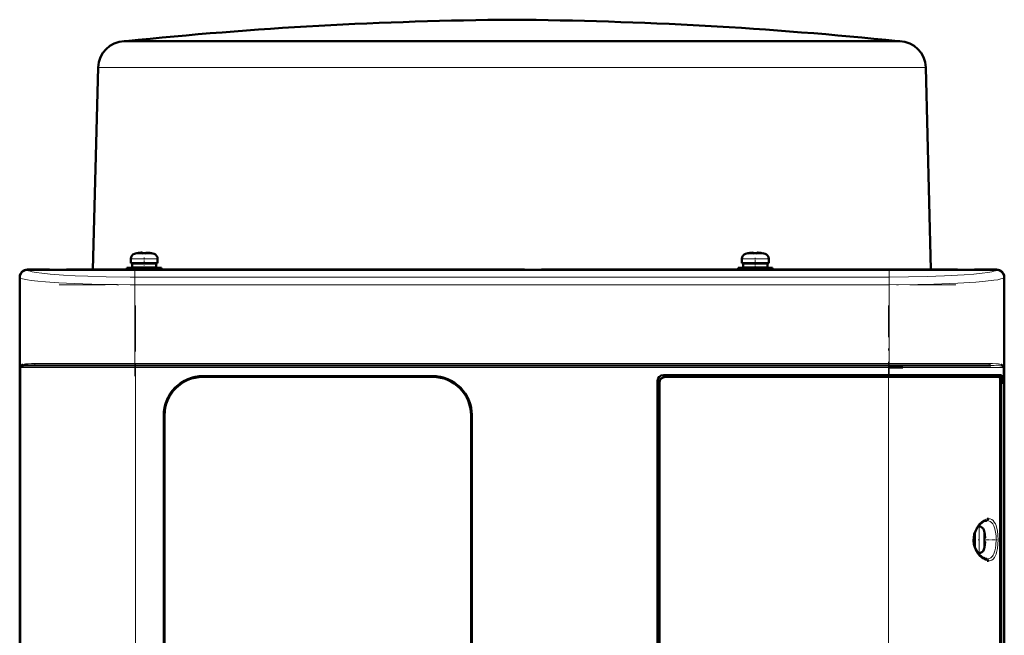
# Model space of a CAD drawing. Extents: x -1595 to 1972, y -1657 to 646.
# Tile 43 of 56: x -137 to 120, y 485 to 646. Entities that reach past the tile are written whole.
import ezdxf

# ---------------------------------------------------------------- set-up
doc = ezdxf.new("R2010")
doc.units = 0
doc.linetypes.add('DASHDOT', pattern=[18.5, 12, -3, 0.5, -3])

msp = doc.modelspace()

# ---------------------------------------------------------------- linework, layer by layer
at = {"color": 7, "lineweight": 50}
for p, q in [((-109.44, 640.15), (-109.65, 640.14)), ((-109.19, 640.17), (-109.44, 640.15)), ((-109.19, 640.17), (-8.44, 640.17)), ((-109.19, 640.14), (-90.8, 640.14)), ((-90.8, 640.14), (-83.16, 640.14)), ((-83.16, 640.14), (-20, 640.14)), ((-8.44, 640.17), (39.86, 640.17)), ((3.11, 640.14), (73.92, 640.14)), ((39.86, 640.17), (92.3, 640.17)), ((73.92, 640.14), (79.18, 640.14)), ((79.18, 640.14), (92.31, 640.14)), ((92.3, 640.17), (92.55, 640.15)), ((92.55, 640.15), (92.76, 640.14)), ((-116.44, 633.33), (-117.82, 580.55)), ((99.55, 633.33), (100.93, 580.55)), ((-107.93, 582.28), (-107.93, 583.41)), ((-106.35, 584.8), (-106.36, 584.82)), ((-105.37, 584.96), (-105.2, 584.98)), ((-104.93, 584.96), (-104.93, 584.8)), ((-103.93, 584.96), (-103.93, 584.8)), ((-102.5, 584.82), (-102.51, 584.8)), ((-100.93, 583.41), (-100.93, 582.28)), ((51.57, 583.41), (51.57, 582.28)), ((53.14, 584.82), (53.15, 584.8)), ((54.57, 584.96), (54.57, 584.8)), ((55.57, 584.96), (55.57, 584.8)), ((56.99, 584.8), (57, 584.82)), ((58.57, 582.28), (58.57, 583.41)), ((-104.43, 580.98), (-108.93, 580.98)), ((-108.93, 580.55), (-108.93, 580.98)), ((-107.93, 582.28), (-104.43, 582.28)), ((-104.43, 582.18), (-107.58, 582.18)), ((-107.58, 582.18), (-107.58, 581.08)), ((-104.43, 581.08), (-107.58, 581.08)), ((-106.43, 582.18), (-106.43, 582.28)), ((-106.43, 580.98), (-106.43, 581.08)), ((-100.93, 582.28), (-104.43, 582.28)), ((-104.43, 582.18), (-101.28, 582.18)), ((-104.43, 581.08), (-101.28, 581.08)), ((-104.43, 580.98), (-99.93, 580.98)), ((-102.43, 582.18), (-102.43, 582.28)), ((-102.43, 580.98), (-102.43, 581.08)), ((-101.28, 582.18), (-101.28, 581.08)), ((-99.93, 580.98), (-99.93, 580.55)), ((50.57, 580.98), (55.07, 580.98)), ((50.57, 580.98), (50.57, 580.55)), ((51.57, 582.28), (55.07, 582.28)), ((51.92, 582.18), (55.07, 582.18)), ((51.92, 581.08), (51.92, 582.18)), ((55.07, 581.08), (51.92, 581.08)), ((53.07, 582.28), (53.07, 582.18)), ((53.07, 581.08), (53.07, 580.98)), ((55.07, 582.28), (58.57, 582.28)), ((58.22, 582.18), (55.07, 582.18)), ((58.22, 581.08), (55.07, 581.08)), ((59.57, 580.98), (55.07, 580.98)), ((57.07, 582.28), (57.07, 582.18)), ((57.07, 581.08), (57.07, 580.98)), ((58.22, 581.08), (58.22, 582.18)), ((59.57, 580.55), (59.57, 580.98)), ((-136.93, 570.75), (-136.93, 578.55)), ((-136.91, 578.53), (-136.91, 370.57)), ((-134.93, 580.55), (-129.14, 580.55)), ((118.04, 580.52), (-134.91, 580.52)), ((-129.14, 580.55), (-129.13, 580.52)), ((-129.14, 580.54), (-124.73, 580.54)), ((-124.74, 580.52), (-124.73, 580.55)), ((-124.73, 580.55), (-5.14, 580.55)), ((-5.14, 580.55), (-5.13, 580.52)), ((-5.14, 580.54), (-0.73, 580.54)), ((-0.74, 580.52), (-0.73, 580.55)), ((-0.73, 580.55), (107.86, 580.55)), ((107.86, 580.55), (107.87, 580.52)), ((107.86, 580.54), (112.27, 580.54)), ((112.26, 580.52), (112.27, 580.55)), ((112.27, 580.55), (118.07, 580.55)), ((120.04, 370.57), (120.04, 578.53)), ((120.07, 578.55), (120.07, 570.75)), ((-136.93, 566.35), (-136.93, 570.75)), ((-136.91, 570.75), (-136.93, 570.75)), ((120.07, 570.75), (120.04, 570.75)), ((120.06, 570.75), (120.06, 566.35)), ((-136.93, 478.75), (-136.93, 566.35)), ((-136.93, 566.35), (-136.91, 566.35)), ((120.04, 566.35), (120.07, 566.35)), ((120.07, 566.35), (120.07, 478.75)), ((-106.72, 555.55), (-133.39, 555.55)), ((89.85, 555.55), (-106.72, 555.55)), ((109.95, 555.55), (89.85, 555.55)), ((116.53, 555.55), (109.95, 555.55)), ((119.62, 555.55), (119.68, 555.53)), ((119.73, 555.27), (119.68, 555.3)), ((119.73, 555.26), (119.69, 555.29)), ((-89.13, 552.75), (-29.13, 552.75)), ((31.07, 553.05), (89.85, 553.05)), ((119.34, 553.05), (89.85, 553.05)), ((90.03, 555.05), (93.57, 555.05)), ((119.04, 553.05), (119.04, 552.55)), ((119.34, 550.75), (119.34, 553.05)), ((-29.13, 552.55), (-89.13, 552.55)), ((29.57, 397.55), (29.57, 551.55)), ((30.07, 551.05), (30.07, 398.05)), ((89.85, 552.55), (31.56, 552.55)), ((89.85, 552.55), (118.78, 552.55)), ((119.04, 552.55), (118.79, 552.55)), ((119.04, 552.55), (118.86, 552.5)), ((119.02, 397.52), (119.02, 551.58)), ((119.02, 550.75), (119.34, 550.75)), ((119.02, 550.71), (119.14, 550.71)), ((119.34, 550.75), (119.14, 550.71)), ((119.14, 550.71), (119.14, 398.38)), ((-99.33, 406.55), (-99.33, 542.55)), ((-99.13, 542.55), (-99.13, 406.55)), ((-19.13, 406.55), (-19.13, 542.55)), ((-18.93, 542.55), (-18.93, 406.55)), ((112.23, 510.05), (112.23, 511.51)), ((112.33, 510.05), (112.33, 511.84)), ((113.25, 513.55), (113.46, 513.55)), ((114.86, 511.97), (114.88, 511.98)), ((112.23, 510.05), (112.23, 508.59)), ((112.33, 510.05), (112.33, 508.26)), ((115.01, 510.55), (114.86, 510.55)), ((115.01, 509.55), (114.86, 509.55)), ((113.46, 506.55), (113.25, 506.55)), ((114.88, 508.12), (114.86, 508.13))]:
    msp.add_line(p, q, dxfattribs=at)
at = {"color": 7, "lineweight": 18}
for p, q in [((-109.19, 640.14), (-109.65, 640.14)), ((1.39, 640.15), (-109.44, 640.15)), ((39.98, 640.15), (1.39, 640.15)), ((3.11, 640.14), (1.43, 640.14)), ((92.55, 640.15), (39.98, 640.15)), ((92.76, 640.14), (92.31, 640.14)), ((-116.19, 633.32), (-95.75, 633.32)), ((-95.75, 633.32), (-20.3, 633.32)), ((3.41, 633.32), (78.87, 633.32)), ((78.87, 633.32), (99.3, 633.32)), ((-104.46, 583.41), (-107.93, 583.41)), ((-107, 584.65), (-104.45, 584.65)), ((-104.46, 583.41), (-104.43, 583.41)), ((-104.45, 584.65), (-104.43, 584.65)), ((-104.43, 584.65), (-101.86, 584.65)), ((-104.43, 583.41), (-100.93, 583.41)), ((55.07, 583.41), (51.57, 583.41)), ((55.07, 584.65), (52.5, 584.65)), ((55.09, 584.65), (55.07, 584.65)), ((55.1, 583.41), (55.07, 583.41)), ((57.64, 584.65), (55.09, 584.65)), ((58.57, 583.41), (55.1, 583.41)), ((-136.82, 578.44), (-136.91, 578.53)), ((-136.82, 578.44), (-136.82, 555.05)), ((-134.91, 580.52), (-134.83, 580.44)), ((90.03, 578.62), (-106.9, 578.62)), ((-106.9, 576.62), (-106.9, 578.62)), ((90.03, 578.62), (90.03, 576.62)), ((117.96, 580.44), (118.04, 580.52)), ((120.04, 578.53), (119.95, 578.44)), ((119.95, 555.05), (119.95, 578.44)), ((-106.9, 556.05), (-106.9, 576.62)), ((90.03, 576.62), (-106.9, 576.62)), ((90.03, 576.62), (90.03, 556.05)), ((-136.55, 555.3), (-136.6, 555.27)), ((-106.9, 556.05), (-132.96, 556.05)), ((-106.9, 556.05), (90.03, 556.05)), ((-106.9, 556.05), (-106.9, 555.55)), ((-106.72, 555.55), (-106.72, 555.05)), ((89.85, 555.55), (89.85, 555.05)), ((110.47, 556.05), (90.03, 556.05)), ((90.03, 555.55), (90.03, 556.05)), ((116.09, 556.05), (110.47, 556.05)), ((-136.82, 555.05), (-136.65, 555.05)), ((-136.65, 394.05), (-136.65, 555.05)), ((-136.65, 555.05), (-106.72, 555.05)), ((89.85, 555.05), (-106.72, 555.05)), ((-106.72, 555.05), (-106.72, 394.05)), ((89.85, 553.05), (89.85, 555.05)), ((89.85, 555.05), (110.29, 555.05)), ((89.85, 552.55), (89.85, 553.05)), ((110.29, 555.05), (119.78, 555.05)), ((119.95, 555.05), (119.78, 555.05)), ((119.78, 394.05), (119.78, 555.05)), ((-24.93, 551.83), (-24.93, 551.84)), ((89.85, 480.55), (89.85, 552.55)), ((113.46, 513.55), (113.46, 510.08)), ((114.71, 512.62), (114.71, 510.07)), ((113.46, 510.08), (113.46, 510.05)), ((113.46, 506.55), (113.46, 510.05)), ((114.71, 510.07), (114.71, 510.05)), ((114.71, 510.05), (114.71, 507.48))]:
    msp.add_line(p, q, dxfattribs=at)
at = {"color": 7, "linetype": 'DASHDOT', "lineweight": 18, "ltscale": 0.000839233}
msp.add_line((-8.44, 640.17), (-8.44, 640.14), dxfattribs=at)
at = {"color": 7, "linetype": 'DASHDOT', "lineweight": 18, "ltscale": 0.000942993}
msp.add_line((-105.43, 584.95), (-105.43, 584.99), dxfattribs=at)
at = {"color": 7, "linetype": 'DASHDOT', "lineweight": 18, "ltscale": 0.085722}
msp.add_line((-104.43, 580.26), (-104.43, 583.69), dxfattribs=at)
at = {"color": 7, "linetype": 'DASHDOT', "lineweight": 18, "ltscale": 0.000744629}
msp.add_line((-103.43, 584.95), (-103.43, 584.98), dxfattribs=at)
at = {"color": 7, "linetype": 'DASHDOT', "lineweight": 18, "ltscale": 0.000761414}
msp.add_line((54.07, 584.98), (54.07, 584.95), dxfattribs=at)
at = {"color": 7, "linetype": 'DASHDOT', "lineweight": 18, "ltscale": 0.072885}
msp.add_line((55.07, 580.73), (55.07, 583.65), dxfattribs=at)
at = {"color": 7, "linetype": 'DASHDOT', "lineweight": 18, "ltscale": 0.000958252}
msp.add_line((56.07, 584.99), (56.07, 584.95), dxfattribs=at)
at = {"color": 7, "linetype": 'DASHDOT', "lineweight": 18}
for p, q in [((-106.9, 580.78), (-106.9, 552.71)), ((90.03, 580.78), (90.03, 552.71)), ((-126.59, 576.62), (109.72, 576.62)), ((-106.72, 571.15), (-106.72, 377.95)), ((89.85, 377.95), (89.85, 571.15)), ((109.72, 556.05), (-126.59, 556.05)), ((109.51, 555.05), (-126.38, 555.05))]:
    msp.add_line(p, q, dxfattribs=at)
at = {"color": 7, "linetype": 'DASHDOT', "lineweight": 18, "ltscale": 0.000366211}
msp.add_line((-24.93, 551.83), (-24.93, 551.84), dxfattribs=at)
at = {"color": 7, "linetype": 'DASHDOT', "lineweight": 18, "ltscale": 0.008935}
msp.add_line((112.01, 510.05), (112.36, 510.05), dxfattribs=at)
at = {"color": 7, "linetype": 'DASHDOT', "lineweight": 18, "ltscale": 0.006442}
msp.add_line((113.49, 510.05), (113.23, 510.05), dxfattribs=at)
at = {"color": 7, "linetype": 'DASHDOT', "lineweight": 18, "ltscale": 0.00094223}
msp.add_line((115.01, 511.05), (115.05, 511.05), dxfattribs=at)
at = {"color": 7, "linetype": 'DASHDOT', "lineweight": 18, "ltscale": 0.000793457}
msp.add_line((115.01, 509.05), (115.04, 509.05), dxfattribs=at)
at = {"color": 7, "linetype": 'DASHDOT', "lineweight": 18, "ltscale": 0.072147}
msp.add_line((115.3, 510.05), (118.19, 510.05), dxfattribs=at)
at = {"color": 7, "lineweight": 18}
for points in [[(3.41, 633.32), (-8.44, 633.33), (-20.3, 633.32)], [(-106.9, 576.62), (-111.39, 576.64), (-115.81, 576.71), (-122.68, 576.91), (-126.68, 577.11), (-130.23, 577.35), (-132.24, 577.53), (-133.95, 577.73), (-134.94, 577.88), (-135.74, 578.04), (-136.24, 578.17), (-136.6, 578.31), (-136.82, 578.44)], [(-134.83, 580.44), (-134.54, 580.26), (-134.18, 580.13), (-133.68, 580), (-132.6, 579.8), (-131.15, 579.59), (-129.02, 579.37), (-125.49, 579.11), (-122.45, 578.95), (-119.13, 578.81), (-114.37, 578.69), (-108.14, 578.62), (-106.9, 578.62)], [(90.03, 578.62), (95.03, 578.65), (99.92, 578.74), (104.49, 578.9), (109.55, 579.17), (112.15, 579.37), (114.28, 579.59), (115.74, 579.8), (116.82, 580), (117.32, 580.13), (117.67, 580.26), (117.96, 580.44)], [(119.95, 578.44), (119.78, 578.33), (119.52, 578.22), (119.15, 578.11), (118.34, 577.93), (117.29, 577.76), (115.18, 577.51), (112.61, 577.29), (107.95, 577.01), (101.68, 576.77), (97.48, 576.68), (90.03, 576.62)], [(-135.38, 555.93), (-134.69, 556), (-133.88, 556.04), (-132.96, 556.05)], [(116.09, 556.05), (117.01, 556.04), (117.82, 556), (118.52, 555.93)], [(119.68, 555.3), (119.47, 555.38), (119.29, 555.42), (118.86, 555.48), (117.45, 555.54), (116.53, 555.55)], [(113.52, 505.91), (113.07, 506.47), (112.7, 507.06), (112.49, 507.47), (112.16, 508.31), (111.97, 509.18), (111.9, 510.05), (111.97, 510.93), (112.1, 511.58), (112.31, 512.22), (112.71, 513.05), (112.95, 513.45), (113.52, 514.19)], [(113.52, 514.19), (114.07, 514.72), (114.7, 515.16), (115.27, 515.42), (115.62, 515.52)], [(115.54, 515.05), (115.98, 514.99), (116.38, 514.83), (116.73, 514.57), (117.05, 514.19), (117.33, 513.7)], [(115.98, 515.55), (116.39, 515.5), (116.78, 515.34), (117.14, 515.07), (117.46, 514.69), (117.74, 514.18)], [(117.74, 514.18), (117.9, 513.77), (118.04, 513.33), (118.25, 512.35), (118.38, 511.22), (118.42, 510.05)], [(117.33, 513.7), (117.61, 512.92), (117.8, 512.02), (117.91, 511.09), (117.95, 510.05)], [(117.95, 510.05), (117.88, 508.72), (117.77, 507.88), (117.61, 507.2), (117.44, 506.68), (117.33, 506.4)], [(118.42, 510.05), (118.38, 508.87), (118.25, 507.74), (118.04, 506.77), (117.91, 506.32), (117.74, 505.92)], [(117.33, 506.4), (117.16, 506.08), (116.98, 505.8), (116.77, 505.57), (116.55, 505.38), (116.17, 505.17), (115.76, 505.06), (115.54, 505.05)], [(115.62, 504.58), (115.03, 504.77), (114.48, 505.07), (114.07, 505.38), (113.52, 505.91)], [(117.74, 505.92), (117.47, 505.42), (117.14, 505.03), (116.77, 504.75), (116.48, 504.63), (116.18, 504.56), (115.98, 504.55)]]:
    msp.add_lwpolyline(points, dxfattribs=at)
at = {"color": 7, "lineweight": 50}
for points in [[(-105.43, 584.96), (-105.1, 584.98), (-104.98, 584.98), (-104.95, 584.97), (-104.94, 584.96), (-104.93, 584.96), (-104.93, 584.96), (-104.93, 584.96)], [(-104.98, 584.98), (-104.94, 584.97), (-104.93, 584.96), (-104.93, 584.96), (-104.93, 584.96), (-104.93, 584.96)], [(-103.43, 584.96), (-103.62, 584.97), (-103.86, 584.98), (-103.91, 584.97), (-103.92, 584.96), (-103.93, 584.96), (-103.93, 584.96), (-103.93, 584.96)], [(54.07, 584.96), (54.26, 584.97), (54.5, 584.98), (54.55, 584.97), (54.56, 584.96), (54.57, 584.96), (54.57, 584.96), (54.57, 584.96)], [(54.52, 584.97), (54.55, 584.97), (54.56, 584.96), (54.57, 584.96), (54.57, 584.96)], [(56.07, 584.96), (55.74, 584.98), (55.62, 584.98), (55.59, 584.97), (55.58, 584.96), (55.57, 584.96), (55.57, 584.96), (55.57, 584.96)], [(-133.39, 555.55), (-134.46, 555.54), (-135.34, 555.51), (-136.01, 555.44), (-136.41, 555.36), (-136.55, 555.3)], [(-99.33, 542.55), (-99.26, 543.72), (-99.06, 544.87), (-98.72, 545.99), (-98.27, 547.07), (-97.96, 547.64), (-97.63, 548.19), (-97.12, 548.89), (-96.56, 549.54), (-95.95, 550.14), (-95.02, 550.87), (-94.02, 551.49), (-92.96, 551.99), (-91.85, 552.37), (-90.95, 552.58), (-90.05, 552.71), (-89.13, 552.75)], [(-18.93, 542.55), (-19, 543.72), (-19.21, 544.87), (-19.55, 545.99), (-20, 547.07), (-20.31, 547.64), (-20.64, 548.19), (-21.15, 548.89), (-21.71, 549.54), (-22.32, 550.14), (-23.25, 550.87), (-24.25, 551.49), (-25.31, 551.99), (-26.42, 552.37), (-27.32, 552.58), (-28.22, 552.71), (-29.13, 552.75)], [(119.02, 551.58), (119, 552.02), (118.93, 552.37), (118.87, 552.49), (118.84, 552.52), (118.79, 552.55), (118.78, 552.55)], [(113.18, 513.46), (113.74, 514.11), (114.3, 514.58), (114.85, 514.89), (115.29, 515.03), (115.54, 515.05)], [(115.62, 515.52), (115.87, 515.55), (115.98, 515.55)], [(113.18, 506.63), (112.73, 507.35), (112.36, 508.17), (112.15, 508.93), (112.04, 509.85), (112.07, 510.65), (112.23, 511.48), (112.53, 512.33), (112.99, 513.18), (113.18, 513.46)], [(115.01, 511.05), (115.04, 510.72), (115.03, 510.6), (115.03, 510.56), (115.02, 510.55), (115.02, 510.55), (115.02, 510.55), (115.01, 510.55)], [(115.04, 510.76), (115.03, 510.58), (115.03, 510.56), (115.02, 510.55), (115.02, 510.55), (115.02, 510.55), (115.01, 510.55)], [(115.04, 509.33), (115.04, 509.48), (115.03, 509.53), (115.02, 509.54), (115.02, 509.55), (115.02, 509.55), (115.01, 509.55)], [(115.01, 509.05), (115.03, 509.24), (115.04, 509.48), (115.03, 509.53), (115.02, 509.54), (115.02, 509.55), (115.02, 509.55), (115.01, 509.55)], [(115.54, 505.05), (115.11, 505.12), (114.63, 505.32), (114.07, 505.69), (113.52, 506.22), (113.18, 506.63)], [(115.98, 504.55), (115.66, 504.57), (115.62, 504.58)]]:
    msp.add_lwpolyline(points, dxfattribs=at)
for centre, radius, start, end in [((-0.27, -410.08), 1055.88, 90.44367, 95.92084), ((-16.62, -410.08), 1055.88, 84.07916, 89.55633), ((-109.44, 633.15), 7, 91.6966, 178.5003), ((92.55, 633.15), 7, 1.4997, 88.3034), ((-106.63, 583.41), 1.3, 106.6015, 180), ((-104.43, 576.03), 9, 102.3778, 106.6015), ((-104.43, 576.03), 8.99, 96.3893, 102.3497), ((-104.43, 576.03), 8.99, 96.3893, 102.3497), ((-104.43, 574.91), 9.9, 87.106, 92.8938), ((-104.43, 574.92), 9.9, 87.1058, 92.8956), ((-103.87, 581.18), 3.8, 83.4188, 87.715), ((-104.43, 576.02), 8.99, 77.6508, 83.6103), ((-104.43, 576.03), 8.99, 77.6503, 83.6107), ((-104.43, 576.03), 9, 73.3984, 77.6222), ((-102.23, 583.41), 1.3, 0, 73.3984), ((52.87, 583.41), 1.3, 106.6015, 180), ((55.07, 576.03), 9, 102.3778, 106.6015), ((55.07, 576.03), 8.99, 96.3893, 102.3497), ((55.07, 576.02), 8.99, 96.3897, 102.3492), ((54.51, 581.18), 3.8, 92.2845, 96.5812), ((55.07, 574.92), 9.9, 87.1058, 92.8956), ((55.07, 574.91), 9.9, 87.106, 92.8938), ((55.61, 580.94), 4.04, 83.5189, 86.8257), ((55.07, 576.03), 8.99, 77.6503, 83.6107), ((55.07, 576.03), 8.99, 77.6503, 83.6107), ((55.07, 576.03), 9, 73.3984, 77.6222), ((57.27, 583.41), 1.3, 0, 73.3984), ((-134.93, 578.55), 2, 90.0019, 179.9981), ((-136.98, 555.54), 0.492, 330.2782, 0.6469), ((-135.78, 554.69), 1.12, 108.2603, 129.6068), ((118.9, 554.67), 1.14, 50.524, 71.3952), ((119.5, 555.37), 0.22, 34.3264, 55.7856), ((120.11, 555.54), 0.49, 178.9383, 209.4129), ((120.11, 555.54), 0.491, 178.4725, 210.1378), ((120.17, 555.48), 0.489, 174.524, 206.2763), ((120.17, 555.48), 0.485, 178.4725, 205.4495), ((-89.13, 542.55), 10.2, 89.9997, 180.0003), ((-29.13, 542.55), 10.2, 359.9997, 90.0003), ((31.07, 551.55), 1.5, 90, 180), ((-89.13, 542.55), 10, 90, 180), ((-29.13, 542.55), 10, 0, 90), ((113.46, 512.25), 1.3, 16.6015, 90), ((106.08, 510.05), 9, 12.3778, 16.6016), ((106.08, 510.05), 8.99, 6.3893, 12.3497), ((106.08, 510.05), 8.99, 6.3893, 12.3497), ((104.97, 510.05), 9.9, 357.106, 2.8938), ((104.98, 510.05), 9.9, 357.1058, 2.8956), ((106.08, 510.05), 8.99, 347.6508, 353.6103), ((106.08, 510.05), 8.99, 347.6503, 353.6107), ((113.46, 507.85), 1.3, 270, 343.3985), ((106.08, 510.05), 9, 343.3984, 347.6222)]:
    msp.add_arc(centre, radius, start, end, dxfattribs=at)
at = {"color": 7, "lineweight": 18}
for centre, radius, start, end in [((-8.73, -17694.89), 18335.03, 89.968249, 90.035212), ((-116.19, 638.61), 5.28, 267.2593, 269.9968), ((99.3, 638.57), 5.24, 269.9866, 272.7471), ((-134.82, 578.43), 2.01, 90.341, 179.659), ((-135.49, 554.53), 1.43, 137.7644, 158.739), ((-135.89, 554.32), 1.19, 126.659, 141.9489), ((-137.04, 555.48), 0.486, 334.3281, 1.2269), ((-136.11, 555.1), 0.585, 130.7903, 138.8144), ((-134.92, 552.25), 3.7, 97.2626, 109.1432), ((-133.4, 555.95), 0.407, 270.9608, 320.191), ((-133.5, 556.04), 0.541, 319.8755, 0.6368), ((116.63, 556.04), 0.538, 179.5454, 220.6147), ((116.54, 555.96), 0.416, 220.3259, 268.918), ((118.07, 552.3), 3.65, 70.88, 82.9053), ((118.62, 554.53), 1.43, 21.2608, 42.2353), ((119.02, 554.32), 1.19, 38.0507, 53.3418), ((115.41, 515.55), 0.564, 339.2624, 0.1049), ((115.41, 504.55), 0.564, 359.8915, 20.7338)]:
    msp.add_arc(centre, radius, start, end, dxfattribs=at)
at = {"color": 7, "lineweight": 50}
for centre, major_axis, ratio, start_param, end_param in [((-134.9, 578.52), (1.42, -1.42), 0.995146, 2.358627, 3.924558), ((118.03, 578.52), (1.42, 1.42), 0.995146, 5.50022, 7.06615), ((118.07, 578.55), (-1.41, 1.41), 0.999973, 3.927005, 5.497773), ((31.57, 551.05), (1.06, -1.06), 0.997265, 2.357564, 3.925621), ((31.57, 551.05), (1.06, -1.06), 0.997265, 2.357564, 3.925621)]:
    msp.add_ellipse(centre, major_axis=major_axis, ratio=ratio, start_param=start_param, end_param=end_param, dxfattribs=at)
at = {"color": 7, "lineweight": 18}
for centre, major_axis, ratio, start_param, end_param in [((117.96, 578.44), (1.41, -1.41), 0.995146, 0.787831, 2.353761), ((-136.15, 555.05), (0, -0.5), 0.997564, 4.254214, 4.712389), ((119.28, 555.05), (0, 0.5), 0.997564, 4.712389, 5.170556), ((115.54, 515.55), (0, -0.5), 0.870878, 6.283066, 7.441147), ((115.54, 504.55), (0, -0.5), 0.870879, 1.983681, 3.141672)]:
    msp.add_ellipse(centre, major_axis=major_axis, ratio=ratio, start_param=start_param, end_param=end_param, dxfattribs=at)

doc.saveas('drawing.dxf')
